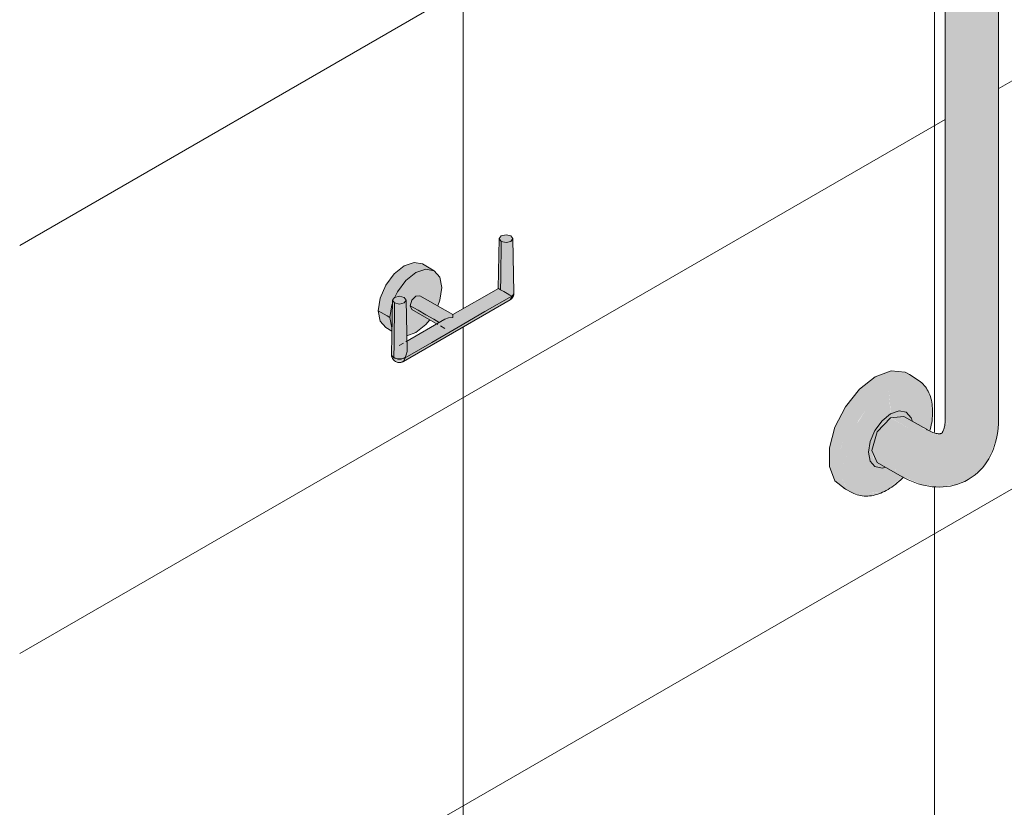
# Model space of a CAD drawing. Header units: millimetres. Extents: x -5352 to 6018, y -8027 to 2580.
# Tile 10 of 82: x 2866 to 3457, y -6050 to -5578. Entities that reach past the tile are written whole.
import ezdxf

# ---------------------------------------------------------------- set-up
doc = ezdxf.new("R2010")
doc.units = ezdxf.units.MM
doc.layers.add('A-WALL-PATT', color=7, linetype='Continuous', lineweight=5)
doc.layers.add('P-SANR-FIXT', color=7, linetype='Continuous', lineweight=5)

# ---------------------------------------------------------------- blocks, each defined once
blk = doc.blocks.new('BARRA DE APOIO EM AÇO INOX 70cm - 2310_E_070_BR_Branco-2807629-ISO_BANHEIRO')
at = {"layer": 'P-SANR-FIXT', "true_color": 0xf4f4f4}
for points in [[(5121.82, -5826.26), (5127.95, -5825.55), (5133.14, -5823.55), (5133.14, -5332.02), (5127.95, -5334.02), (5121.82, -5334.73), (5115.7, -5334.02), (5110.51, -5332.02), (5107.04, -5329.02), (5105.82, -5325.49), (5105.82, -5817.02), (5107.35, -5820.82), (5110.51, -5823.55), (5115.7, -5825.55), (5118.76, -5825.91)], [(5133.14, -5823.55), (5136.61, -5820.55), (5137.82, -5817.02), (5137.82, -5325.49), (5136.61, -5329.02), (5133.14, -5332.02), (5133.14, -5810.42)], [(5050.3, -5861.65), (5045.92, -5857.58), (5043.16, -5851.48), (5042.22, -5843.77), (5043.16, -5834.97), (5046.13, -5825.24), (5050.54, -5816.22), (5056.02, -5808.18), (5062.68, -5801.15), (5069.83, -5795.94), (5063.84, -5792.12), (5054.29, -5799.57), (5045.89, -5810.02), (5039.65, -5822.2), (5036.34, -5834.64), (5036.33, -5845.84), (5039.65, -5854.46), (5046.9, -5859.94), (5049.57, -5861.28)], [(5044.16, -5844.22), (5046.13, -5843.78), (5047.01, -5835.63), (5049.57, -5826.99), (5053.9, -5818.13), (5059.24, -5810.42), (5065.18, -5804.15), (5071.83, -5799.3), (5078.49, -5796.47), (5084.68, -5795.86), (5090.01, -5797.5), (5094.09, -5801.29), (5096.66, -5806.97), (5097.54, -5814.14), (5098.22, -5813), (5097.58, -5806.84), (5096.65, -5803.26), (5093.75, -5798.07), (5092.29, -5796.44), (5089.36, -5794), (5083.64, -5792.24), (5076.98, -5792.9), (5069.83, -5795.94), (5062.68, -5801.15), (5056.02, -5808.18), (5050.3, -5816.55), (5045.92, -5825.69), (5043.12, -5835.35), (5042.22, -5843.77), (5043.12, -5844.09)], [(5069.83, -5795.94), (5077.97, -5792.8), (5083.64, -5792.24), (5089.36, -5794), (5081.8, -5789.3), (5073.39, -5788.55), (5063.84, -5792.12), (5068.33, -5794.98)], [(5058.98, -5862.1), (5065.78, -5861.24), (5071.83, -5858.66), (5072.77, -5848), (5069.65, -5846.22), (5067.94, -5846.81), (5063.62, -5845.97), (5060.74, -5842.65), (5059.73, -5837.35), (5060.74, -5830.88), (5063.63, -5824.23), (5067.96, -5818.4), (5073.03, -5814.31), (5071.83, -5799.3), (5065.18, -5804.15), (5058.98, -5810.7), (5052.69, -5820.5), (5049.57, -5826.99), (5047.01, -5835.63), (5046.13, -5843.86), (5047.01, -5851), (5049.57, -5856.67), (5053.66, -5860.46)], [(5067.94, -5846.81), (5069.67, -5846.21), (5065.03, -5843.53), (5062.58, -5840.71), (5061.72, -5836.21), (5062.58, -5830.71), (5065.8, -5824.03), (5068.7, -5820.11), (5073.2, -5816.55), (5077.36, -5815.11), (5081.34, -5816), (5085.67, -5818.5), (5085.33, -5816.71), (5081.97, -5813.29), (5078.13, -5812.54), (5072.43, -5814.79), (5067.96, -5818.4), (5063.27, -5825.06), (5060.74, -5830.88), (5059.73, -5837.35), (5060.74, -5842.65), (5063.81, -5846.01), (5064.88, -5846.22)], [(5078.47, -5851.29), (5076.02, -5848.47), (5075.28, -5843.15), (5076.02, -5838.47), (5078.47, -5832.81), (5082.51, -5827.57), (5086.47, -5824.37), (5072.94, -5816.69), (5067.96, -5821.12), (5065.03, -5825.06), (5062.58, -5830.71), (5061.72, -5836.21), (5063.02, -5841.22), (5065.78, -5843.96), (5076.02, -5849.87)], [(5086.47, -5824.37), (5090.8, -5822.86), (5093.85, -5823.22), (5080.3, -5815.68), (5077.36, -5815.11), (5073.2, -5816.71), (5085.41, -5823.76)], [(5102.53, -5858.25), (5113.03, -5856.56), (5119.47, -5853.76), (5125.42, -5848.72), (5129.59, -5842.12), (5132.24, -5833.55), (5133.14, -5823.55), (5127.95, -5825.55), (5121.82, -5826.26), (5115.7, -5825.55), (5110.51, -5823.55), (5107.04, -5820.55), (5105.82, -5817.02), (5104.47, -5824.18), (5103.43, -5826.06), (5095.67, -5827.57), (5086.47, -5824.37), (5082.14, -5827.86), (5078.47, -5832.81), (5076.02, -5838.47), (5075.16, -5843.96), (5076.24, -5848.72), (5078.47, -5851.29), (5091.9, -5856.72), (5100.28, -5857.92)]]:
    blk.add_hatch(color=7, dxfattribs=at).paths.add_polyline_path(points)
h = blk.add_hatch(color=7, dxfattribs=at)
h.paths.add_polyline_path([(5071.83, -5858.66), (5079.62, -5852.61), (5080.18, -5852.02), (5075.98, -5849.85), (5072.77, -5848), (5072.13, -5855.26)])
h.paths.add_polyline_path([(5096.1, -5824.22), (5096.69, -5822.01), (5097.54, -5814.14), (5096.66, -5806.97), (5094.09, -5801.29), (5090.01, -5797.5), (5084.68, -5795.86), (5078.49, -5796.47), (5071.83, -5799.3), (5073.2, -5814.25), (5078.49, -5812.61), (5082.45, -5813.38), (5085.33, -5816.71), (5085.67, -5818.5), (5095.67, -5824.05)])
h = blk.add_hatch(color=7, dxfattribs=at)
h.paths.add_polyline_path([(5060.13, -5863.6), (5067.94, -5861.46), (5074.84, -5857.4), (5080.62, -5852.22), (5080.18, -5852.02), (5077.24, -5854.72), (5071.83, -5858.66), (5065.18, -5861.49), (5058.98, -5862.1), (5053.66, -5860.46), (5049.57, -5856.67), (5047.01, -5851), (5046.13, -5843.82), (5044.16, -5844.22), (5042.22, -5843.77), (5043.16, -5851.48), (5046.13, -5857.78), (5050.3, -5861.65), (5054.68, -5863.09), (5056.02, -5863.42), (5058.98, -5863.55)])
h.paths.add_polyline_path([(5096.51, -5824.38), (5097.66, -5819.36), (5098.05, -5813.61), (5097.54, -5814.14), (5096.24, -5823.76), (5096.28, -5824.29)])
h = blk.add_hatch(color=7, dxfattribs=at)
h.paths.add_polyline_path([(5119.47, -5853.76), (5125.84, -5848.72), (5130.26, -5843.5), (5132.66, -5839.6), (5136.64, -5828.29), (5137.68, -5818.79), (5137.82, -5817.02), (5136.61, -5820.55), (5133.14, -5823.55), (5132.24, -5833.55), (5129.59, -5842.12), (5125.27, -5848.95), (5120.18, -5853.18)])
h.paths.add_polyline_path([(5095.67, -5827.57), (5103.43, -5825.95), (5100.23, -5825.85), (5092.63, -5823.22), (5090.8, -5822.86), (5086.47, -5824.37), (5091.31, -5826.05)])
at = {"layer": 'P-SANR-FIXT'}
for p, q in [((5105.82, -5325.49), (5105.82, -5817.02)), ((5137.82, -5817.02), (5137.82, -5325.49)), ((5090.07, -5794.44), (5084.31, -5790.61)), ((5081.03, -5815.82), (5073.03, -5816.61)), ((5094.47, -5823.58), (5081.03, -5815.82)), ((5065.03, -5843.53), (5078.47, -5851.29)), ((5044.84, -5858.98), (5051.04, -5862.05))]:
    blk.add_line(p, q, dxfattribs=at)
for points in [[(5063.84, -5792.12, 0), (5054.29, -5799.57, 0), (5045.89, -5810.02, 0), (5039.65, -5822.2, 0), (5036.34, -5834.64, 0), (5036.33, -5845.84, 0), (5039.65, -5854.46, 0), (5045.88, -5859.44, 0)], [(5085.09, -5791.17, 0), (5081.8, -5789.3, 0), (5073.39, -5788.55, 0), (5063.84, -5792.12, 0)], [(5090.07, -5794.44, 0), (5090.92, -5795.05, 0), (5091.72, -5795.72, 0), (5092.48, -5796.44, 0), (5093.2, -5797.21, 0), (5093.87, -5798.03, 0), (5094.49, -5798.9, 0), (5095.06, -5799.82, 0), (5095.59, -5800.77, 0), (5096.06, -5801.77, 0), (5096.49, -5802.8, 0), (5096.87, -5803.87, 0), (5097.2, -5804.96, 0), (5097.48, -5806.09, 0), (5097.72, -5807.25, 0), (5097.91, -5808.44, 0), (5098.06, -5809.65, 0), (5098.15, -5810.88, 0), (5098.21, -5812.14, 0), (5098.22, -5813.04, 0)], [(5069.62, -5846.5, 0), (5067.94, -5846.81, 0), (5063.62, -5845.97, 0), (5060.74, -5842.65, 0), (5059.73, -5837.35, 0), (5060.74, -5830.88, 0), (5063.63, -5824.23, 0), (5067.96, -5818.4, 0), (5073.03, -5814.31, 0)], [(5065.03, -5843.53, 0), (5061.72, -5836.21, 0), (5065.03, -5825.06, 0), (5073.03, -5816.61, 0)], [(5073.03, -5814.31, 0), (5078.13, -5812.54, 0), (5082.45, -5813.38, 0), (5085.33, -5816.71, 0), (5085.9, -5818.31, 0)], [(5096.66, -5824.44, 0), (5096.85, -5823.74, 0), (5097.16, -5822.36, 0), (5097.44, -5820.99, 0), (5097.68, -5819.63, 0), (5097.87, -5818.28, 0), (5098.03, -5816.94, 0), (5098.13, -5815.61, 0), (5098.2, -5814.3, 0), (5098.22, -5813.04, 0)], [(5103.47, -5826.05, 0), (5103.51, -5826.03, 0), (5103.56, -5825.99, 0), (5103.62, -5825.94, 0), (5103.7, -5825.86, 0), (5103.8, -5825.75, 0), (5103.92, -5825.6, 0), (5104.07, -5825.4, 0), (5104.23, -5825.13, 0), (5104.4, -5824.81, 0), (5104.59, -5824.42, 0), (5104.78, -5823.95, 0), (5104.97, -5823.42, 0), (5105.15, -5822.81, 0), (5105.32, -5822.13, 0), (5105.47, -5821.37, 0), (5105.6, -5820.55, 0), (5105.7, -5819.66, 0), (5105.78, -5818.71, 0), (5105.82, -5817.69, 0), (5105.82, -5817.02, 0)], [(5119.47, -5853.76, 0), (5121.39, -5852.57, 0), (5123.22, -5851.24, 0), (5124.95, -5849.8, 0), (5126.57, -5848.25, 0), (5128.08, -5846.6, 0), (5129.47, -5844.87, 0), (5130.74, -5843.07, 0), (5131.9, -5841.2, 0), (5132.94, -5839.29, 0), (5133.87, -5837.32, 0), (5134.69, -5835.32, 0), (5135.41, -5833.28, 0), (5136.02, -5831.22, 0), (5136.54, -5829.13, 0), (5136.97, -5827.02, 0), (5137.3, -5824.89, 0), (5137.55, -5822.74, 0), (5137.72, -5820.58, 0), (5137.81, -5818.41, 0), (5137.82, -5817.02, 0)], [(5103.47, -5826.05, 0), (5103.43, -5826.07, 0), (5103.37, -5826.1, 0), (5103.3, -5826.13, 0), (5103.19, -5826.16, 0), (5103.05, -5826.19, 0), (5102.85, -5826.22, 0), (5102.6, -5826.24, 0), (5102.3, -5826.25, 0), (5101.93, -5826.24, 0), (5101.49, -5826.21, 0), (5101, -5826.14, 0), (5100.44, -5826.03, 0), (5099.82, -5825.88, 0), (5099.14, -5825.69, 0), (5098.42, -5825.44, 0), (5097.64, -5825.15, 0), (5096.82, -5824.79, 0), (5095.95, -5824.38, 0), (5095.06, -5823.91, 0), (5094.47, -5823.58, 0)], [(5051.04, -5862.05, 0), (5051.99, -5862.47, 0), (5052.97, -5862.84, 0), (5053.97, -5863.14, 0), (5055, -5863.37, 0), (5056.05, -5863.54, 0), (5057.11, -5863.64, 0), (5058.19, -5863.68, 0), (5059.28, -5863.66, 0), (5060.38, -5863.57, 0), (5061.49, -5863.43, 0), (5062.6, -5863.22, 0), (5063.72, -5862.96, 0), (5064.84, -5862.64, 0), (5065.96, -5862.27, 0), (5067.08, -5861.84, 0), (5068.2, -5861.36, 0), (5069.32, -5860.83, 0), (5070.43, -5860.25, 0), (5071.55, -5859.61, 0), (5072.65, -5858.94, 0), (5073.75, -5858.21, 0), (5074.84, -5857.44, 0), (5075.92, -5856.63, 0), (5076.99, -5855.77, 0), (5078.05, -5854.87, 0), (5079.09, -5853.93, 0), (5080.12, -5852.96, 0), (5080.85, -5852.22, 0)], [(5119.47, -5853.76, 0), (5117.47, -5854.83, 0), (5115.41, -5855.75, 0), (5113.29, -5856.52, 0), (5111.14, -5857.15, 0), (5108.96, -5857.64, 0), (5106.77, -5857.98, 0), (5104.57, -5858.18, 0), (5102.38, -5858.25, 0), (5100.19, -5858.19, 0), (5098.03, -5858.02, 0), (5095.88, -5857.73, 0), (5093.76, -5857.33, 0), (5091.67, -5856.83, 0), (5089.6, -5856.23, 0), (5087.56, -5855.55, 0), (5085.54, -5854.77, 0), (5083.56, -5853.92, 0), (5081.6, -5852.98, 0), (5079.68, -5851.97, 0), (5078.47, -5851.29, 0)]]:
    blk.add_polyline3d(points, dxfattribs=at)
blk = doc.blocks.new('deca_cabide-duplo_acessorio-disco_2062_dsc - 2062_BL_DSC_NO_Black Noir-2957137-ISO_BANHEIRO')
at = {"layer": 'P-SANR-FIXT', "true_color": 0xf4f4f4}
for points in [[(4839.05, -5739.82), (4839.27, -5710.48), (4838.3, -5709.13), (4837.86, -5739.13)], [(4842.35, -5711.47), (4845.22, -5710.79), (4846.4, -5709.13), (4845.22, -5707.48), (4842.35, -5706.79), (4839.49, -5707.48), (4838.3, -5709.13), (4839.49, -5710.79)], [(4845.71, -5743.6), (4846.84, -5742.42), (4847.1, -5741.66), (4846.4, -5709.13), (4845.22, -5710.79), (4842.35, -5711.47), (4839.49, -5710.79), (4839.05, -5739.82), (4844.65, -5743.05)], [(4772.7, -5756.49), (4774.31, -5746.08), (4776.14, -5743.74), (4777.26, -5741.16), (4782.95, -5733.83), (4788.26, -5729.55), (4794.21, -5727.48), (4799.26, -5728.46), (4791.23, -5724.19), (4787.14, -5723.39), (4781.19, -5725.46), (4775.23, -5730.27), (4770.19, -5737.08), (4766.82, -5744.85), (4765.63, -5752.41), (4770.93, -5755.47)], [(4781.72, -5780.68), (4845.71, -5743.6), (4838.3, -5739.39), (4837.54, -5739.13), (4810.36, -5754.78), (4810.36, -5756.39), (4807.78, -5756.68), (4782.89, -5770.75), (4783.01, -5776.79), (4782.49, -5778.94), (4781.72, -5780.64)], [(4775, -5780.54), (4775.43, -5747.65), (4774.31, -5746.08), (4773.61, -5778.6), (4773.97, -5779.65)], [(4778.36, -5748.42), (4781.22, -5747.73), (4782.41, -5746.08), (4781.22, -5744.43), (4778.36, -5743.74), (4775.43, -5744.51), (4774.31, -5746.08), (4775.49, -5747.73)], [(4778.36, -5781.34), (4780.18, -5781.14), (4781.72, -5780.54), (4782.49, -5778.94), (4783.01, -5776.79), (4782.92, -5772.12), (4782.41, -5746.08), (4781.22, -5747.73), (4778.36, -5748.42), (4775.49, -5747.73), (4775, -5780.54), (4776.54, -5781.14)], [(4802.25, -5759.47), (4805.61, -5757.52), (4807.78, -5756.68), (4810.36, -5756.39), (4810.35, -5754.78), (4790.63, -5743.39), (4788.26, -5743.63), (4785.88, -5746.14), (4784.9, -5749.45), (4801.07, -5758.78)], [(4773.91, -5764.63), (4773.89, -5762.68), (4772.7, -5756.49), (4765.63, -5752.41), (4766.82, -5758.6), (4770.54, -5762.68), (4773.61, -5764.46)], [(4800.86, -5760.27), (4802.25, -5759.47), (4784.9, -5749.45), (4785.88, -5751.62), (4800.86, -5760.27)], [(4776.26, -5782.99), (4780.73, -5782.85), (4781.72, -5780.68), (4777.81, -5781.34), (4774.74, -5780.32), (4773.97, -5779.65), (4775, -5781.67), (4775.43, -5782.12)]]:
    blk.add_hatch(color=7, dxfattribs=at).paths.add_polyline_path(points)
h = blk.add_hatch(color=7, dxfattribs=at)
h.paths.add_polyline_path([(4782.82, -5767.36), (4788.26, -5765.47), (4794.51, -5760.27), (4796.41, -5757.7), (4785.78, -5751.39), (4784.9, -5749.45), (4786.1, -5745.91), (4788.26, -5743.63), (4791.04, -5743.63), (4801.16, -5749.47), (4802.71, -5745.57), (4803.81, -5738.53), (4802.63, -5732.34), (4799.26, -5728.46), (4794.21, -5727.48), (4788.26, -5729.55), (4782.31, -5734.35), (4777.26, -5741.16), (4775.88, -5744.33), (4778.36, -5743.74), (4781.44, -5744.73), (4782.41, -5746.08), (4782.81, -5766.56)])
h.paths.add_polyline_path([(4773.95, -5762.75), (4773.97, -5748.73), (4773.89, -5748.93), (4772.7, -5756.49), (4773.89, -5762.68)])
h = blk.add_hatch(color=7, dxfattribs=at)
h.paths.add_polyline_path([(4780.73, -5782.85), (4844.73, -5745.91), (4845.19, -5744.03), (4781.51, -5781.14), (4781.22, -5781.77)])
h.paths.add_polyline_path([(4778.36, -5781.47), (4778.36, -5781.34), (4777.81, -5781.34)])
h = blk.add_hatch(color=7, dxfattribs=at)
h.paths.add_polyline_path([(4844.99, -5745.32), (4845.64, -5744.26), (4845.44, -5744.34), (4845.19, -5744.88)])
h.paths.add_polyline_path([(4845.61, -5744.67), (4846.42, -5743.39), (4845.9, -5744.16), (4845.71, -5744.5)])
h = blk.add_hatch(color=7, dxfattribs=at)
h.paths.add_polyline_path([(4845.19, -5745.5), (4846.04, -5744.76), (4846.92, -5742.76), (4846.53, -5743.19), (4845.57, -5744.86)])
h.paths.add_polyline_path([(4845.57, -5744.76), (4845.87, -5743.6), (4845.71, -5743.75)])
at = {"layer": 'P-SANR-FIXT'}
for p, q in [((4838.3, -5709.1), (4837.66, -5739.02)), ((4847.1, -5741.62), (4846.4, -5709.1)), ((4799.26, -5728.46), (4792.19, -5724.37)), ((4837.71, -5738.99), (4810.36, -5754.78)), ((4837.71, -5738.99), (4837.7, -5739.04)), ((4774.31, -5746.05), (4773.61, -5778.57)), ((4780.73, -5782.85), (4844.73, -5745.91)), ((4783.05, -5775.9), (4782.41, -5746.05)), ((4810.36, -5754.78), (4790.63, -5743.39)), ((4844.73, -5745.91), (4845.71, -5743.73)), ((4845.71, -5743.73), (4846.17, -5743.43)), ((4847.1, -5741.79), (4847.1, -5741.59)), ((4784.9, -5749.45), (4785.88, -5751.62)), ((4785.88, -5751.62), (4784.9, -5749.45)), ((4785.88, -5751.62), (4801.41, -5760.59)), ((4773.89, -5762.68), (4772.7, -5756.49)), ((4772.7, -5756.49), (4773.89, -5762.68)), ((4805.61, -5757.52), (4782.18, -5771.05)), ((4807.78, -5756.68), (4805.61, -5757.52)), ((4810.36, -5756.39), (4807.79, -5756.68)), ((4810.36, -5754.78), (4810.35, -5755.2)), ((4810.35, -5755.2), (4810.36, -5756.39)), ((4810.36, -5755.2), (4810.36, -5754.78)), ((4810.36, -5756.39), (4810.36, -5755.2)), ((4770.19, -5762.48), (4773.91, -5764.63)), ((4802.98, -5761.49), (4805.61, -5763.01)), ((4780.74, -5771.88), (4778.25, -5773.32)), ((4783.01, -5776.79), (4783.02, -5775.43)), ((4773.61, -5778.74), (4773.61, -5778.54)), ((4774.54, -5780.37), (4775, -5780.68)), ((4775, -5780.68), (4775.81, -5781.05)), ((4777.15, -5781.39), (4778.36, -5781.48)), ((4778.36, -5781.48), (4779.57, -5781.39)), ((4781.72, -5780.68), (4780.73, -5782.85)), ((4780.73, -5782.85), (4781.72, -5780.68)), ((4780.91, -5781.05), (4781.72, -5780.68)), ((4781.72, -5780.68), (4780.95, -5780.94))]:
    blk.add_line(p, q, dxfattribs=at)
for points in [[(4845.22, -5707.48, 0), (4842.35, -5706.79, 0), (4839.49, -5707.48, 0), (4838.3, -5709.13, 0), (4839.49, -5710.79, 0)], [(4839.49, -5710.79, 0), (4838.3, -5709.13, 0), (4838.3, -5709.1, 0)], [(4839.05, -5739.82, 0), (4839.16, -5732.56, 0), (4839.27, -5725.3, 0), (4839.38, -5718.05, 0), (4839.49, -5710.79, 0)], [(4839.49, -5710.79, 0), (4839.38, -5718.05, 0), (4839.27, -5725.3, 0), (4839.16, -5732.56, 0), (4839.05, -5739.82, 0)], [(4839.49, -5707.48, 0), (4842.35, -5706.79, 0), (4845.22, -5707.48, 0)], [(4839.49, -5710.79, 0), (4842.35, -5711.47, 0), (4845.22, -5710.79, 0), (4846.4, -5709.13, 0), (4845.22, -5707.48, 0)], [(4846.4, -5709.1, 0), (4846.4, -5709.13, 0), (4845.22, -5710.79, 0), (4842.35, -5711.47, 0), (4839.49, -5710.79, 0)], [(4792.19, -5724.37, 0), (4787.14, -5723.39, 0), (4781.19, -5725.46, 0), (4775.23, -5730.27, 0), (4770.19, -5737.08, 0), (4766.82, -5744.85, 0), (4765.63, -5752.41, 0)], [(4765.63, -5752.41, 0), (4766.82, -5744.85, 0), (4770.19, -5737.08, 0), (4775.23, -5730.27, 0), (4781.19, -5725.46, 0), (4787.14, -5723.39, 0), (4792.19, -5724.37, 0)], [(4775.64, -5744.28, 0), (4777.26, -5741.16, 0), (4782.31, -5734.35, 0), (4788.26, -5729.55, 0), (4794.21, -5727.48, 0), (4799.26, -5728.46, 0), (4802.63, -5732.34, 0), (4803.81, -5738.53, 0)], [(4803.81, -5738.53, 0), (4802.63, -5732.34, 0), (4799.26, -5728.46, 0), (4794.21, -5727.48, 0), (4788.26, -5729.55, 0), (4782.31, -5734.35, 0), (4777.26, -5741.16, 0), (4775.65, -5744.27, 0)], [(4801.4, -5749.51, 0), (4802.63, -5746.08, 0), (4803.81, -5738.53, 0)], [(4803.81, -5738.53, 0), (4802.63, -5746.08, 0), (4801.41, -5749.52, 0)], [(4837.7, -5739.04, 0), (4837.86, -5739.13, 0), (4839.05, -5739.82, 0)], [(4839.05, -5739.82, 0), (4841.04, -5740.97, 0), (4843.04, -5742.12, 0)], [(4781.22, -5744.43, 0), (4778.36, -5743.74, 0), (4775.49, -5744.43, 0), (4774.31, -5746.08, 0), (4775.49, -5747.73, 0)], [(4775.49, -5747.73, 0), (4774.31, -5746.08, 0), (4774.31, -5746.05, 0)], [(4775.38, -5744.49, 0), (4775.49, -5744.43, 0), (4778.36, -5743.74, 0), (4781.22, -5744.43, 0)], [(4775.49, -5747.73, 0), (4778.36, -5748.42, 0), (4781.22, -5747.73, 0), (4782.41, -5746.08, 0), (4781.22, -5744.43, 0)], [(4782.41, -5746.05, 0), (4782.41, -5746.08, 0), (4781.22, -5747.73, 0), (4778.36, -5748.42, 0), (4775.49, -5747.73, 0)], [(4781.72, -5780.68, 0), (4797.72, -5771.44, 0), (4813.71, -5762.21, 0), (4829.71, -5752.97, 0), (4845.71, -5743.73, 0)], [(4845.71, -5743.73, 0), (4829.71, -5752.97, 0), (4813.71, -5762.21, 0), (4797.72, -5771.44, 0), (4781.72, -5780.68, 0)], [(4790.63, -5743.39, 0), (4788.26, -5743.63, 0), (4785.88, -5746.14, 0), (4784.9, -5749.45, 0)], [(4784.9, -5749.45, 0), (4785.88, -5746.14, 0), (4788.26, -5743.63, 0), (4790.63, -5743.39, 0)], [(4843.04, -5742.12, 0), (4844.65, -5743.05, 0), (4845.71, -5743.6, 0)], [(4847.1, -5741.74, 0), (4847.1, -5741.92, 0), (4847.09, -5742.1, 0), (4847.08, -5742.25, 0), (4847.06, -5742.39, 0), (4847.04, -5742.53, 0), (4847.02, -5742.65, 0), (4847, -5742.76, 0), (4846.98, -5742.87, 0), (4846.95, -5742.97, 0), (4846.93, -5743.07, 0), (4846.9, -5743.15, 0), (4846.88, -5743.24, 0), (4846.85, -5743.32, 0), (4846.82, -5743.4, 0), (4846.8, -5743.47, 0), (4846.77, -5743.54, 0), (4846.74, -5743.61, 0), (4846.71, -5743.67, 0), (4846.69, -5743.74, 0), (4846.66, -5743.8, 0), (4846.63, -5743.86, 0), (4846.6, -5743.92, 0), (4846.57, -5743.97, 0), (4846.54, -5744.03, 0), (4846.51, -5744.09, 0), (4846.48, -5744.14, 0), (4846.45, -5744.2, 0), (4846.42, -5744.25, 0), (4846.38, -5744.31, 0), (4846.35, -5744.36, 0), (4846.31, -5744.41, 0), (4846.28, -5744.47, 0), (4846.24, -5744.52, 0), (4846.2, -5744.58, 0), (4846.16, -5744.64, 0), (4846.11, -5744.69, 0), (4846.07, -5744.75, 0), (4846.02, -5744.81, 0), (4845.97, -5744.87, 0), (4845.92, -5744.93, 0), (4845.86, -5744.99, 0), (4845.8, -5745.06, 0), (4845.74, -5745.13, 0), (4845.67, -5745.19, 0), (4845.59, -5745.27, 0), (4845.51, -5745.34, 0), (4845.42, -5745.42, 0), (4845.33, -5745.5, 0), (4845.22, -5745.58, 0), (4845.1, -5745.66, 0), (4844.97, -5745.75, 0), (4844.83, -5745.85, 0), (4844.73, -5745.91, 0)], [(4845.71, -5743.73, 0), (4845.57, -5744.76, 0), (4845.19, -5745.5, 0), (4844.73, -5745.91, 0)], [(4845.71, -5743.6, 0), (4846.74, -5742.71, 0), (4847.1, -5741.66, 0), (4847.1, -5741.62, 0)], [(4847.1, -5741.74, 0), (4846.97, -5742.42, 0), (4846.53, -5743.04, 0), (4845.71, -5743.73, 0)], [(4845.71, -5743.73, 0), (4845.71, -5743.7, 0), (4845.71, -5743.66, 0), (4845.71, -5743.63, 0), (4845.71, -5743.6, 0)], [(4845.71, -5743.6, 0), (4845.71, -5743.63, 0), (4845.71, -5743.66, 0), (4845.71, -5743.7, 0), (4845.71, -5743.73, 0)], [(4772.7, -5756.49, 0), (4770.93, -5755.47, 0), (4769.17, -5754.45, 0), (4767.4, -5753.43, 0), (4765.63, -5752.41, 0)], [(4765.63, -5752.41, 0), (4766.82, -5758.6, 0), (4770.19, -5762.48, 0)], [(4765.63, -5752.41, 0), (4767.4, -5753.43, 0), (4769.17, -5754.45, 0), (4770.93, -5755.47, 0), (4772.7, -5756.49, 0)], [(4770.19, -5762.48, 0), (4766.82, -5758.6, 0), (4765.63, -5752.41, 0)], [(4772.7, -5756.49, 0), (4773.89, -5748.93, 0), (4774.16, -5748.05, 0)], [(4774.16, -5748.06, 0), (4773.89, -5748.93, 0), (4772.7, -5756.49, 0)], [(4775, -5780.54, 0), (4775.13, -5772.34, 0), (4775.25, -5764.14, 0), (4775.37, -5755.94, 0), (4775.49, -5747.73, 0)], [(4775.49, -5747.73, 0), (4775.37, -5755.94, 0), (4775.25, -5764.14, 0), (4775.13, -5772.34, 0), (4775, -5780.54, 0)], [(4784.9, -5749.45, 0), (4789.58, -5752.15, 0), (4794.27, -5754.86, 0), (4798.95, -5757.56, 0), (4802.25, -5759.47, 0)], [(4802.25, -5759.47, 0), (4798.95, -5757.56, 0), (4794.27, -5754.86, 0), (4789.58, -5752.15, 0), (4784.9, -5749.45, 0)], [(4782.79, -5767.48, 0), (4788.26, -5765.47, 0), (4794.21, -5760.67, 0), (4796.56, -5757.89, 0)], [(4796.57, -5757.89, 0), (4794.21, -5760.67, 0), (4788.26, -5765.47, 0), (4782.8, -5767.48, 0)], [(4805.61, -5757.52, 0), (4807.79, -5756.68, 0), (4810.36, -5756.39, 0)], [(4773.61, -5778.57, 0), (4773.61, -5778.6, 0), (4773.97, -5779.65, 0), (4775, -5780.54, 0)], [(4773.61, -5778.74, 0), (4773.61, -5778.94, 0), (4773.63, -5779.16, 0), (4773.65, -5779.4, 0), (4773.7, -5779.66, 0), (4773.77, -5779.95, 0), (4773.86, -5780.27, 0), (4774, -5780.62, 0), (4774.17, -5780.99, 0), (4774.41, -5781.37, 0), (4774.7, -5781.76, 0), (4775.05, -5782.15, 0), (4775.47, -5782.51, 0), (4775.94, -5782.83, 0), (4776.44, -5783.09, 0), (4776.96, -5783.28, 0), (4777.48, -5783.41, 0), (4777.97, -5783.47, 0), (4778.43, -5783.49, 0), (4778.84, -5783.46, 0), (4779.22, -5783.41, 0), (4779.55, -5783.34, 0), (4779.84, -5783.25, 0), (4780.1, -5783.16, 0), (4780.32, -5783.06, 0), (4780.53, -5782.97, 0), (4780.7, -5782.87, 0), (4780.73, -5782.85, 0)], [(4775.79, -5780.98, 0), (4775, -5780.68, 0), (4774.52, -5780.43, 0)], [(4775, -5780.54, 0), (4776.54, -5781.14, 0), (4778.36, -5781.34, 0), (4780.18, -5781.14, 0), (4781.72, -5780.54, 0)], [(4779.55, -5781.31, 0), (4778.36, -5781.47, 0), (4777.18, -5781.39, 0)], [(4781.72, -5780.54, 0), (4782.49, -5778.94, 0), (4783.01, -5776.79, 0)], [(4781.72, -5780.54, 0), (4781.72, -5780.58, 0), (4781.72, -5780.61, 0), (4781.72, -5780.64, 0), (4781.72, -5780.68, 0)], [(4781.72, -5780.68, 0), (4781.72, -5780.64, 0), (4781.72, -5780.61, 0), (4781.72, -5780.58, 0), (4781.72, -5780.54, 0)]]:
    blk.add_polyline3d(points, dxfattribs=at)

msp = doc.modelspace()

# ---------------------------------------------------------------- hatches: boundary and pattern name
at = {"layer": 'A-WALL-PATT', "true_color": 0x808080}
h = msp.add_hatch(dxfattribs=at)
h.set_pattern_fill('FP_19', color=8, style=0, pattern_type=2)
h.set_pattern_definition([(30, (2566.6, -7111.13), (-0.0004, 244.949), []), (90, (2566.6, -7111.13), (-282.843, -163.3), [])])
h.paths.add_polyline_path([(2866.437, -6693.067), (3697.291, -6213.374), (3694.495, -6212.926), (3679.008, -6206.182), (3474.588, -6087.79), (3466.861, -6081.557), (3463.188, -6076.536), (3461.483, -6072.022), (3460.522, -6065.19), (3460.677, -6053.236), (3461.483, -6048.511), (3465.585, -6040.214), (3467.92, -6036.625), (3470.04, -6034.925), (3470.279, -5954.556), (3470.893, -5952.491), (3471.904, -5950.385), (3473.222, -5948.456), (3474.757, -5946.836), (3479.132, -5944.06), (3514.821, -5923.705), (3516.848, -5923.705), (3518.432, -5924.406), (3523.663, -5927.22), (3524.419, -5927.026), (3526.819, -5928.578), (3528.72, -5930.943), (3529.818, -5933.773), (3529.962, -5935.124), (3530.308, -5945.471), (3531.251, -5947.106), (3532.54, -5948.249), (3543.068, -5954.327), (3546.052, -5956.463), (3548.865, -5959.307), (3551.851, -5963.617), (3560.967, -5980.812), (3734.847, -5880.422), (3735.063, -5801.744), (3735.699, -5799.605), (3736.711, -5797.499), (3738.029, -5795.57), (3740.982, -5792.915), (3743.478, -5791.439), (3779.627, -5770.819), (3781.655, -5770.819), (3783.239, -5771.52), (3788.578, -5774.271), (3789.299, -5773.855), (3791.909, -5775.529), (3793.81, -5777.894), (3794.908, -5780.723), (3795.052, -5782.074), (3795.398, -5792.422), (3796.341, -5794.056), (3797.63, -5795.199), (3808.158, -5801.277), (3811.141, -5803.414), (3813.955, -5806.257), (3816.819, -5810.344), (3826.223, -5827.666), (3903.404, -5783.428), (3915.752, -5778.722), (3919.478, -5777.846), (3929.583, -5776.331), (3941.181, -5776.597), (3950.474, -5777.935), (3957.544, -5779.888), (3968.928, -5784.699), (3980.745, -5791.522), (3980.745, -4580.027), (3697.973, -4743.286), (3697.973, -4971.905), (3132.288, -5298.503), (3132.288, -5069.884), (2866.437, -5223.374), (2866.437, -6672.655)])
h.paths.add_polyline_path([(3375.994, -5863.596), (3370.412, -5863.055), (3366.765, -5861.889), (3362.76, -5859.945), (3360.545, -5858.478), (3355.516, -5854.46), (3352.197, -5845.844), (3352.341, -5834.111), (3355.518, -5822.203), (3361.998, -5809.719), (3370.154, -5799.574), (3379.705, -5792.116), (3389.257, -5788.546), (3397.662, -5789.298), (3406.558, -5795.113), (3409.613, -5798.074), (3412.523, -5803.319), (3413.455, -5806.967), (3413.981, -5814.142), (3412.928, -5822.221), (3412.523, -5824.44), (3416.971, -5825.915), (3419.467, -5825.849), (3420.927, -5822.368), (3421.687, -5817.02), (3421.522, -5324.323), (3419.547, -5312.79), (3416.138, -5304.104), (3412.356, -5296.959), (3406.82, -5289.406), (3402.091, -5284.057), (3396.126, -5279.483), (3390.703, -5284.223), (3385.602, -5287.281), (3383.695, -5288.338), (3374.845, -5290.365), (3370.412, -5289.874), (3366.765, -5288.708), (3362.76, -5286.764), (3360.545, -5285.297), (3355.516, -5281.279), (3352.197, -5272.663), (3352.341, -5260.931), (3355.518, -5249.022), (3362.474, -5235.946), (3370.154, -5226.394), (3379.705, -5218.936), (3389.257, -5215.366), (3397.662, -5216.117), (3406.558, -5221.933), (3409.613, -5224.894), (3412.523, -5230.139), (3413.679, -5235.946), (3413.981, -5240.962), (3412.928, -5249.04), (3412.523, -5251.853), (3419.21, -5256.643), (3425.99, -5262.847), (3432.424, -5269.839), (3439.951, -5280.67), (3445.111, -5290.472), (3448.412, -5298.028), (3452.309, -5312.543), (3453.687, -5327.256), (3453.399, -5820.555), (3452.364, -5829.26), (3448.104, -5840.282), (3445.449, -5844.299), (3440.777, -5849.458), (3434.505, -5854.123), (3428.89, -5856.555), (3418.392, -5858.249), (3406.519, -5856.538), (3396.578, -5852.256), (3390.703, -5857.403), (3385.602, -5860.461), (3383.695, -5861.518), (3377.509, -5863.187)])
h.paths.add_polyline_path([(3092.125, -5782.991), (3090.091, -5780.542), (3089.475, -5778.604), (3089.475, -5764.456), (3086.05, -5762.479), (3082.678, -5758.598), (3081.494, -5752.408), (3082.678, -5744.85), (3086.05, -5737.075), (3091.294, -5730.108), (3097.05, -5725.463), (3103.004, -5723.393), (3108.05, -5724.374), (3115.122, -5728.456), (3118.494, -5732.337), (3119.597, -5739.041), (3118.365, -5746.382), (3117.024, -5749.473), (3126.218, -5754.781), (3126.219, -5754.781), (3153.567, -5739.041), (3154.163, -5709.133), (3155.35, -5707.479), (3158.907, -5706.959), (3161.326, -5707.822), (3162.267, -5709.133), (3162.699, -5742.423), (3161.572, -5745.066), (3161.572, -5744.61), (3160.427, -5746.001), (3096.597, -5782.853), (3094.222, -5782.926)])
h.paths.add_polyline_path([(3098.752, -5770.679), (3116.719, -5760.266), (3112.274, -5757.7), (3110.075, -5760.667), (3104.122, -5765.471), (3098.691, -5767.541), (3098.71, -5768.539)])
h.paths.add_polyline_path([(3126.219, -5745.907), (3126.218, -5745.671), (3126.219, -5745.671)])

# ---------------------------------------------------------------- block references
at = {"layer": 'P-SANR-FIXT'}
for name in ['BARRA DE APOIO EM AÇO INOX 70cm - 2310_E_070_BR_Branco-2807629-ISO_BANHEIRO', 'deca_cabide-duplo_acessorio-disco_2062_dsc - 2062_BL_DSC_NO_Black Noir-2957137-ISO_BANHEIRO']:
    msp.add_blockref(name, (-1684.137, 0), dxfattribs=at)

doc.saveas('drawing.dxf')
